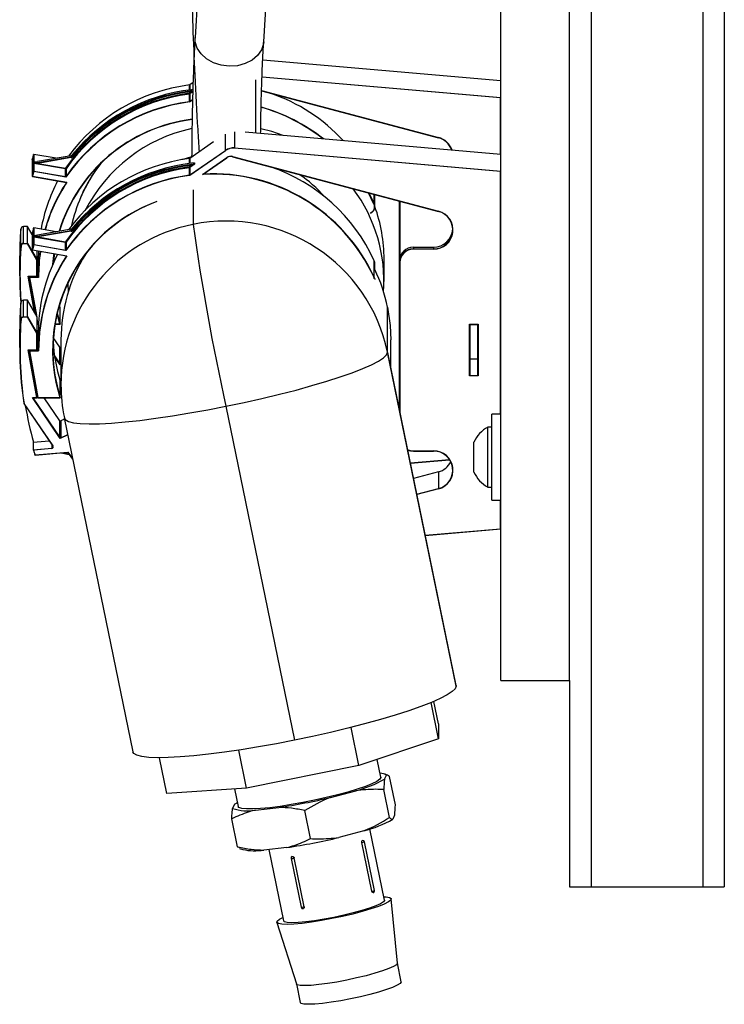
# Model space of a CAD drawing. Header units: inches. Extents: x 0.6 to 33.8, y 0 to 21.7.
# Tile 61 of 172: x 19.4 to 20.7, y 4 to 5.8. Entities that reach past the tile are written whole.
import ezdxf

# ---------------------------------------------------------------- set-up
doc = ezdxf.new("R2010")
doc.units = ezdxf.units.IN
doc.header["$MEASUREMENT"] = 0

msp = doc.modelspace()

# ---------------------------------------------------------------- linework, layer by layer
at = {"color": 7, "linetype": 'Continuous'}
for p, q in [((20.4586, 17.001), (20.4586, 4.251)), ((20.6618, 17.001), (20.6618, 4.251)), ((20.7008, 17.001), (20.7008, 4.251)), ((20.2946, 4.626), (20.2946, 16.626)), ((20.4196, 4.626), (20.4196, 16.626)), ((19.7904, 6.6224), (19.7385, 5.7953)), ((19.8632, 5.7875), (19.9152, 6.6145)), ((20.2946, 5.7165), (19.8615, 5.7541)), ((20.2946, 5.7165), (19.8615, 5.7541)), ((19.7348, 5.7133), (19.7287, 5.7091)), ((19.7348, 5.7133), (19.7287, 5.7091)), ((19.8487, 5.6214), (19.8487, 5.718)), ((19.8602, 5.7237), (20.2946, 5.6861)), ((20.2941, 5.6855), (19.8602, 5.7232)), ((19.728, 5.6937), (19.7323, 5.6967)), ((19.7281, 5.6997), (19.7281, 5.7089)), ((19.7287, 5.7091), (19.7287, 5.6998)), ((19.7342, 5.6963), (19.7287, 5.6925)), ((19.8593, 5.6983), (20.1811, 5.6128)), ((19.8594, 5.6987), (20.1812, 5.6132)), ((19.7281, 5.6784), (19.7281, 5.6923)), ((19.7338, 5.6815), (19.7286, 5.6779)), ((19.7287, 5.6925), (19.7287, 5.6786)), ((19.7287, 5.6786), (19.7339, 5.6822)), ((20.2941, 5.6855), (20.2946, 5.6861)), ((20.2941, 5.5828), (20.2941, 5.6855)), ((19.8101, 5.6237), (19.8101, 5.5943)), ((20.2946, 5.5827), (19.8297, 5.6231)), ((20.2946, 5.5827), (19.8298, 5.6231)), ((19.772, 5.6054), (19.7287, 5.5753)), ((19.7721, 5.6054), (19.7287, 5.5753)), ((19.7936, 5.5899), (19.7936, 5.6192)), ((19.7939, 5.5894), (19.7286, 5.5441)), ((19.7287, 5.5449), (19.7936, 5.5899)), ((19.8101, 5.5943), (20.2946, 5.5523)), ((20.2941, 5.5518), (19.8101, 5.5937)), ((19.4422, 5.5737), (19.4422, 5.5432)), ((19.4422, 5.5736), (19.4422, 5.5431)), ((19.4446, 5.5519), (19.4446, 5.5824)), ((19.4861, 5.5756), (19.4451, 5.5827)), ((19.4451, 5.5827), (19.4451, 5.5523)), ((19.4861, 5.5756), (19.4451, 5.5827)), ((19.4451, 5.5827), (19.4451, 5.5827)), ((19.4452, 5.5662), (19.4452, 5.5688)), ((19.4454, 5.5688), (19.4455, 5.5688)), ((19.5131, 5.5802), (19.4522, 5.5698)), ((19.5131, 5.5802), (19.4522, 5.5698)), ((19.4522, 5.5676), (19.5131, 5.5781)), ((19.4522, 5.5698), (19.4522, 5.5698)), ((19.5133, 5.5767), (19.4524, 5.5663)), ((19.5131, 5.5781), (19.5131, 5.5802)), ((19.5131, 5.5802), (19.5131, 5.5802)), ((19.5139, 5.5806), (19.5139, 5.5785)), ((19.7281, 5.5659), (19.7281, 5.5751)), ((19.7287, 5.5753), (19.7287, 5.566)), ((19.7517, 5.5463), (19.796, 5.577)), ((19.7534, 5.5469), (19.7963, 5.5766)), ((19.7963, 5.5766), (19.7963, 5.5766)), ((19.8067, 5.5785), (20.1811, 5.479)), ((19.8067, 5.5785), (19.8067, 5.5785)), ((19.8068, 5.5789), (20.1812, 5.4794)), ((19.5036, 5.5415), (19.445, 5.5517)), ((19.4451, 5.5523), (19.5026, 5.5422)), ((19.5026, 5.5561), (19.4454, 5.5661)), ((19.4524, 5.5663), (19.5028, 5.5574)), ((19.5026, 5.5422), (19.5026, 5.5561)), ((19.5039, 5.5566), (19.5039, 5.5427)), ((19.728, 5.5599), (19.7323, 5.5629)), ((19.7281, 5.5446), (19.7281, 5.5585)), ((19.7373, 5.5647), (19.7287, 5.5587)), ((19.7287, 5.5587), (19.7287, 5.5449)), ((19.7367, 5.5646), (19.7367, 5.5671)), ((19.7368, 5.5671), (19.7373, 5.5675)), ((19.7373, 5.5675), (19.7373, 5.5647)), ((20.2941, 5.5518), (20.2946, 5.5523)), ((20.2941, 5.1104), (20.2941, 5.5518)), ((19.4426, 5.5426), (19.5046, 5.5318)), ((19.4427, 5.5431), (19.5054, 5.5321)), ((19.8487, 5.5371), (19.8487, 5.5376)), ((19.7347, 5.5183), (19.7347, 5.4552)), ((20.0638, 5.4923), (20.0536, 5.5129)), ((20.0543, 5.5127), (20.0643, 5.4926)), ((20.0643, 5.4926), (20.0643, 5.51)), ((20.0654, 5.4875), (20.0654, 5.5097)), ((20.1104, 5.3891), (20.1104, 5.4978)), ((20.1109, 5.4976), (20.1109, 5.3941)), ((20.0573, 5.4764), (20.0574, 5.4764)), ((20.0575, 5.476), (20.0576, 5.476)), ((20.0576, 5.476), (20.0576, 5.476)), ((19.4214, 5.4163), (19.4214, 5.4467)), ((19.4339, 5.4513), (19.4264, 5.4513)), ((19.4264, 5.4209), (19.4264, 5.4513)), ((19.4339, 5.4513), (19.4264, 5.4513)), ((19.4264, 5.4513), (19.4264, 5.4513)), ((19.4422, 5.4371), (19.4339, 5.4513)), ((19.4339, 5.4209), (19.4339, 5.4513)), ((19.4422, 5.4371), (19.4339, 5.4513)), ((19.4446, 5.4181), (19.4446, 5.4486)), ((19.4861, 5.4418), (19.4451, 5.4489)), ((19.4451, 5.4489), (19.4451, 5.4185)), ((19.4861, 5.4418), (19.4451, 5.4489)), ((19.4451, 5.4489), (19.4451, 5.4489)), ((19.5131, 5.4464), (19.4522, 5.436)), ((19.5131, 5.4464), (19.4522, 5.436)), ((19.4522, 5.4338), (19.5131, 5.4443)), ((19.5133, 5.4429), (19.4524, 5.4325)), ((19.5131, 5.4443), (19.5131, 5.4464)), ((19.5131, 5.4464), (19.5131, 5.4464)), ((19.5139, 5.4468), (19.5139, 5.4447)), ((19.4422, 5.4399), (19.4422, 5.4095)), ((19.4422, 5.4398), (19.4422, 5.4093)), ((19.4452, 5.4324), (19.4452, 5.435)), ((19.4454, 5.435), (19.4455, 5.435)), ((19.5026, 5.4223), (19.4454, 5.4323)), ((19.4522, 5.436), (19.4522, 5.436)), ((19.4524, 5.4325), (19.5028, 5.4237)), ((19.4264, 5.4203), (19.4264, 5.4209)), ((19.4264, 5.4209), (19.4339, 5.4209)), ((19.4336, 5.4203), (19.4264, 5.4203)), ((19.4336, 5.4203), (19.4339, 5.4209)), ((19.4509, 5.3906), (19.4336, 5.4203)), ((19.4339, 5.4209), (19.4514, 5.3908)), ((19.4426, 5.4088), (19.5046, 5.398)), ((19.4427, 5.4093), (19.5054, 5.3983)), ((19.5036, 5.4077), (19.445, 5.4179)), ((19.4451, 5.4185), (19.5026, 5.4084)), ((19.4514, 5.3908), (19.4514, 5.4073)), ((19.5026, 5.4084), (19.5026, 5.4223)), ((19.5039, 5.4228), (19.5039, 5.4089)), ((20.1354, 5.4139), (20.1354, 5.4107)), ((20.1354, 5.4139), (20.172, 5.4139)), ((20.1354, 5.4107), (20.172, 5.4107)), ((20.1354, 5.4107), (20.1354, 5.4101)), ((20.172, 5.4101), (20.1354, 5.4101)), ((20.172, 5.4139), (20.172, 5.4107)), ((20.172, 5.4107), (20.172, 5.4101)), ((19.4195, 5.3956), (19.4195, 5.3652)), ((19.4509, 5.3906), (19.4514, 5.3908)), ((19.4509, 5.3612), (19.4509, 5.3906)), ((19.4514, 5.3908), (19.4514, 5.3607)), ((19.4534, 5.39), (19.4514, 5.39)), ((19.4534, 5.39), (19.4514, 5.39)), ((19.4538, 5.4069), (19.4534, 5.39)), ((19.4534, 5.3912), (19.4534, 5.3607)), ((20.0643, 5.3588), (20.0643, 5.3893)), ((20.0821, 5.3514), (20.0821, 5.3922)), ((20.0654, 5.3733), (20.0654, 5.3842)), ((20.1104, 5.3859), (20.1104, 5.3891)), ((20.1104, 5.117), (20.1104, 5.3859)), ((20.1109, 5.3859), (20.1109, 5.1146)), ((19.4349, 5.3612), (19.4509, 5.3612)), ((19.4349, 5.3612), (19.4355, 5.3607)), ((19.4466, 5.2957), (19.4349, 5.3612)), ((19.4355, 5.3607), (19.4514, 5.3607)), ((19.4355, 5.3607), (19.4474, 5.2944)), ((19.437, 5.3595), (19.437, 5.3607)), ((19.437, 5.3595), (19.4492, 5.2913)), ((19.437, 5.3595), (19.4376, 5.3589)), ((19.437, 5.3595), (19.4534, 5.3595)), ((19.4539, 5.3589), (19.4376, 5.3589)), ((19.4376, 5.3589), (19.4499, 5.29)), ((19.4509, 5.3612), (19.4514, 5.3607)), ((20.0645, 5.3567), (20.0638, 5.3586)), ((19.5071, 5.3487), (19.5077, 5.3324)), ((19.4214, 5.2825), (19.4214, 5.3129)), ((19.4339, 5.3175), (19.4264, 5.3175)), ((19.4264, 5.2871), (19.4264, 5.3175)), ((19.4339, 5.3175), (19.4264, 5.3175)), ((19.4264, 5.3175), (19.4264, 5.3175)), ((19.4514, 5.2875), (19.4339, 5.3175)), ((19.4339, 5.2871), (19.4339, 5.3175)), ((19.4514, 5.2875), (19.4339, 5.3175)), ((19.4933, 5.3044), (19.4919, 5.3091)), ((19.4933, 5.2739), (19.4933, 5.3044)), ((20.0885, 5.2231), (20.0885, 5.3047)), ((19.4264, 5.2865), (19.4264, 5.2871)), ((19.4264, 5.2871), (19.4339, 5.2871)), ((19.4336, 5.2865), (19.4264, 5.2865)), ((19.4336, 5.2865), (19.4339, 5.2871)), ((19.4509, 5.2568), (19.4336, 5.2865)), ((19.4339, 5.2871), (19.4514, 5.257)), ((19.4514, 5.257), (19.4514, 5.2875)), ((19.4926, 5.2743), (19.4875, 5.2928)), ((19.4877, 5.2939), (19.4933, 5.2739)), ((19.4514, 5.2817), (19.4527, 5.2743)), ((19.4514, 5.2789), (19.4523, 5.2739)), ((19.4523, 5.2739), (19.4527, 5.2743)), ((19.4523, 5.2739), (19.4539, 5.2739)), ((19.4527, 5.2743), (19.4539, 5.2743)), ((19.4837, 5.2739), (19.4933, 5.2739)), ((19.4838, 5.2743), (19.4926, 5.2743)), ((20.2374, 5.2739), (20.2534, 5.2739)), ((20.2374, 5.1799), (20.2374, 5.2739)), ((20.2379, 5.2734), (20.2374, 5.2739)), ((20.2379, 5.2734), (20.2529, 5.2734)), ((20.2379, 5.2734), (20.2379, 5.1805)), ((20.2534, 5.2739), (20.2529, 5.2734)), ((20.2529, 5.1805), (20.2529, 5.2734)), ((20.2534, 5.2739), (20.2534, 5.1799)), ((19.4195, 5.2618), (19.4195, 5.2314)), ((19.4509, 5.2568), (19.4514, 5.257)), ((19.4509, 5.2274), (19.4509, 5.2568)), ((19.4514, 5.2624), (19.4534, 5.2594)), ((19.4534, 5.2585), (19.4514, 5.2614)), ((19.4514, 5.257), (19.4514, 5.227)), ((19.4534, 5.2562), (19.4514, 5.2562)), ((19.4534, 5.2562), (19.4514, 5.2562)), ((19.4534, 5.2574), (19.4534, 5.227)), ((19.4927, 5.2321), (19.4807, 5.2498)), ((19.4927, 5.2321), (19.4807, 5.2498)), ((19.4927, 5.2017), (19.4927, 5.2321)), ((19.4946, 5.2318), (19.4943, 5.2317)), ((19.4946, 5.2318), (19.4943, 5.2317)), ((19.4943, 5.2317), (19.4943, 5.2012)), ((19.4946, 5.2453), (19.4946, 5.1637)), ((20.0946, 5.1942), (20.0946, 5.2453)), ((19.4349, 5.2274), (19.4509, 5.2274)), ((19.4505, 5.1406), (19.4349, 5.2274)), ((19.4349, 5.2274), (19.4355, 5.227)), ((19.4355, 5.227), (19.4514, 5.227)), ((19.4355, 5.227), (19.4511, 5.1401)), ((19.437, 5.2257), (19.437, 5.227)), ((19.437, 5.2257), (19.4523, 5.1401)), ((19.437, 5.2257), (19.4534, 5.2257)), ((19.437, 5.2257), (19.4376, 5.2252)), ((19.4376, 5.2252), (19.4527, 5.1406)), ((19.4539, 5.2252), (19.4376, 5.2252)), ((19.4509, 5.2274), (19.4514, 5.227)), ((19.4828, 5.2163), (19.4927, 5.2017)), ((19.4931, 5.2001), (19.483, 5.2151)), ((20.2132, 4.6159), (20.0885, 5.2231)), ((20.2131, 4.6169), (20.09, 5.2164)), ((20.2379, 5.2109), (20.2529, 5.2109)), ((19.4931, 5.2001), (19.4927, 5.2017)), ((19.4943, 5.2012), (19.4931, 5.2001)), ((19.4946, 5.2007), (19.4931, 5.2001)), ((19.4943, 5.2012), (19.4946, 5.2014)), ((20.2379, 5.1805), (20.2374, 5.1799)), ((20.2534, 5.1799), (20.2374, 5.1799)), ((20.2379, 5.1805), (20.2529, 5.1805)), ((20.2534, 5.1799), (20.2529, 5.1805)), ((19.4923, 5.1738), (19.4946, 5.174)), ((19.4924, 5.1734), (19.4946, 5.1736)), ((19.4933, 5.1401), (19.4933, 5.1706)), ((19.4426, 5.1406), (19.4505, 5.1406)), ((19.4931, 5.0663), (19.4426, 5.1406)), ((19.4426, 5.1406), (19.4436, 5.1401)), ((19.4435, 5.1401), (19.4511, 5.1401)), ((19.4436, 5.1401), (19.4927, 5.0679)), ((19.4505, 5.1406), (19.4511, 5.1401)), ((19.4511, 5.1401), (19.4511, 5.1472)), ((19.4523, 5.1401), (19.4527, 5.1406)), ((19.4523, 5.1401), (19.4933, 5.1401)), ((19.4527, 5.1406), (19.4926, 5.1406)), ((19.4927, 5.0983), (19.4643, 5.1401)), ((19.4927, 5.0983), (19.4643, 5.1401)), ((19.4269, 5.1298), (19.4797, 5.0522)), ((19.4273, 5.1299), (19.4801, 5.0524)), ((19.7946, 5.1246), (19.9193, 4.5174)), ((19.5007, 5.1034), (19.6254, 4.4962)), ((20.1104, 5.1204), (20.1098, 5.1202)), ((20.1104, 5.1204), (20.1098, 5.1202)), ((20.2946, 5.1104), (20.2783, 5.1104)), ((20.2783, 5.0322), (20.2783, 5.1104)), ((19.4927, 5.0679), (19.4927, 5.0983)), ((19.5012, 5.101), (19.4943, 5.0979)), ((19.5012, 5.101), (19.4943, 5.0979)), ((19.4943, 5.0979), (19.4943, 5.0674)), ((20.2783, 5.0869), (20.2706, 5.0869)), ((20.2706, 5.0322), (20.2706, 5.0869)), ((19.4931, 5.0663), (19.4927, 5.0679)), ((19.507, 5.0725), (19.4931, 5.0663)), ((19.4943, 5.0674), (19.4931, 5.0663)), ((19.4943, 5.0674), (19.5069, 5.073)), ((19.4443, 5.0594), (19.473, 5.0619)), ((19.4443, 5.0594), (19.4443, 5.0454)), ((19.4778, 5.0549), (19.4778, 5.0483)), ((20.2453, 5.0322), (20.2453, 5.0595)), ((19.4443, 5.0454), (19.4778, 5.0483)), ((19.4779, 5.0477), (19.445, 5.0449)), ((19.4474, 5.0361), (19.507, 5.0413)), ((19.4475, 5.0357), (19.5068, 5.0409)), ((19.4952, 5.0399), (19.5098, 5.0368)), ((19.4989, 5.0402), (19.5088, 5.0381)), ((19.5161, 5.0286), (19.5068, 5.0409)), ((19.507, 5.0413), (19.5158, 5.0296)), ((20.1354, 5.0436), (20.172, 5.0436)), ((20.1354, 5.0432), (20.1354, 5.0436)), ((20.1354, 5.0432), (20.172, 5.0432)), ((20.172, 5.0432), (20.172, 5.0436)), ((20.2453, 5.0049), (20.2453, 5.0322)), ((20.2706, 4.9776), (20.2706, 5.0322)), ((20.2783, 4.9541), (20.2783, 5.0322)), ((20.13, 5.0216), (20.2012, 5.0278)), ((20.1301, 5.0212), (20.2014, 5.0273)), ((20.1811, 5.0054), (20.1358, 4.9934)), ((20.1811, 5.0054), (20.1358, 4.9934)), ((20.1811, 5.0054), (20.1811, 4.9749)), ((20.1811, 5.0054), (20.1811, 5.0054)), ((20.2706, 4.9776), (20.2783, 4.9776)), ((20.1417, 4.9645), (20.1811, 4.9749)), ((20.1812, 4.9744), (20.1419, 4.9639)), ((20.2783, 4.9541), (20.2946, 4.9541)), ((20.2941, 4.902), (20.2941, 4.9541)), ((20.157, 4.8901), (20.2941, 4.902)), ((20.1571, 4.8897), (20.2946, 4.9016)), ((20.2946, 4.9016), (20.2941, 4.902)), ((20.2946, 4.626), (20.4196, 4.626)), ((20.4196, 4.626), (20.4196, 4.251)), ((20.2131, 4.6169), (20.2132, 4.6159)), ((20.181, 4.5199), (20.1675, 4.5857)), ((20.181, 4.5471), (20.1727, 4.5879)), ((20.0365, 4.4714), (20.0223, 4.5407)), ((20.181, 4.5471), (20.181, 4.5199)), ((20.181, 4.5199), (20.0365, 4.4714)), ((19.832, 4.4302), (19.8178, 4.4993)), ((19.6874, 4.4202), (19.674, 4.4854)), ((20.0764, 4.4503), (20.0697, 4.4826)), ((20.0365, 4.4714), (19.832, 4.4302)), ((20.0886, 4.4541), (20.0829, 4.4559)), ((20.083, 4.4466), (20.0864, 4.4541)), ((20.1027, 4.4001), (20.0922, 4.4511)), ((19.832, 4.4302), (19.6874, 4.4202)), ((19.8103, 4.4287), (19.8168, 4.397)), ((19.9848, 4.4134), (20.0305, 4.4256)), ((20.0921, 4.3767), (20.0816, 4.4277)), ((19.8102, 4.4008), (19.8068, 4.3933)), ((19.8484, 4.3904), (19.8907, 4.3952)), ((19.9486, 4.3384), (19.9382, 4.3894)), ((19.8159, 4.3234), (19.8054, 4.3744)), ((20.1013, 4.3812), (20.0979, 4.3738)), ((20.0454, 4.3527), (19.9998, 4.3405)), ((20.0828, 4.2264), (20.0562, 4.3561)), ((20.0428, 4.3351), (20.0431, 4.3352)), ((19.8196, 4.3214), (19.8159, 4.3234)), ((19.8193, 4.3205), (19.8252, 4.3186)), ((19.9056, 4.3223), (19.8634, 4.3176)), ((19.8724, 4.3186), (19.8991, 4.1887)), ((20.0599, 4.2428), (20.0417, 4.3314)), ((20.0647, 4.2441), (20.0465, 4.3327)), ((19.9129, 4.3024), (19.9312, 4.2137)), ((19.9368, 4.2147), (19.9186, 4.3033)), ((20.4196, 4.251), (20.4586, 4.251)), ((20.4586, 4.251), (20.6618, 4.251)), ((20.6618, 4.251), (20.7008, 4.251)), ((20.1063, 4.1121), (20.0951, 4.2287)), ((19.8869, 4.186), (19.9226, 4.0744)), ((20.1132, 4.0782), (20.1063, 4.1122)), ((19.9226, 4.0744), (19.9296, 4.0405))]:
    msp.add_line(p, q, dxfattribs=at)
at = {"color": 7, "linetype": 'Continuous', "flags": 128}
for points in [[(19.8007, 5.7429), (19.7858, 5.7447), (19.7717, 5.7492), (19.7594, 5.7562), (19.7494, 5.7652), (19.7424, 5.7757), (19.7389, 5.7872), (19.7385, 5.7953)], [(19.8632, 5.7875), (19.8628, 5.7839), (19.8592, 5.7726), (19.8522, 5.7625), (19.8422, 5.754), (19.8298, 5.7477), (19.8157, 5.7439), (19.8007, 5.7429)], [(19.8986, 5.6171), (19.8782, 5.6241), (19.8581, 5.6294)], [(19.4422, 5.5736), (19.4422, 5.5736), (19.4422, 5.5737)], [(19.7319, 5.5785), (19.7161, 5.5736), (19.7145, 5.5731)], [(19.4422, 5.5431), (19.4422, 5.5431), (19.4422, 5.5432)], [(19.4422, 5.4398), (19.4422, 5.4398), (19.4422, 5.4399)], [(19.4422, 5.4093), (19.4422, 5.4094), (19.4422, 5.4095)], [(19.4801, 5.3823), (19.4818, 5.3988), (19.4823, 5.4019)], [(19.4828, 5.4018), (19.4823, 5.3983), (19.4807, 5.3837)], [(20.0643, 5.3588), (20.0651, 5.3565), (20.0653, 5.3551)], [(20.0885, 5.3047), (20.0934, 5.2717), (20.0946, 5.2453)], [(19.7946, 5.1246), (19.8275, 5.1315), (19.86, 5.1388), (19.8917, 5.1464), (19.9221, 5.1542), (19.951, 5.1622), (19.9778, 5.1701), (20.0024, 5.178), (20.0244, 5.1857), (20.0435, 5.1932), (20.0594, 5.2002), (20.072, 5.2068), (20.0812, 5.2129), (20.0867, 5.2183), (20.0885, 5.2231)], [(19.5007, 5.1034), (19.5024, 5.1004), (19.508, 5.0972), (19.5171, 5.0948), (19.5297, 5.0933), (19.5457, 5.0926), (19.5647, 5.0929), (19.5867, 5.0941), (19.6113, 5.0961), (19.6382, 5.099), (19.667, 5.1027), (19.6975, 5.1072), (19.7291, 5.1124), (19.7616, 5.1182), (19.7946, 5.1246)], [(20.2132, 4.6159), (20.2114, 4.6111), (20.2059, 4.6057), (20.1967, 4.5996), (20.1841, 4.593), (20.1682, 4.586), (20.1491, 4.5785), (20.1271, 4.5708), (20.1026, 4.5629), (20.0757, 4.555), (20.0468, 4.547), (20.0164, 4.5392), (19.9847, 4.5316), (19.9522, 4.5243), (19.9193, 4.5174)], [(19.9193, 4.5174), (19.8864, 4.511), (19.8539, 4.5052), (19.8222, 4.5), (19.7917, 4.4955), (19.7629, 4.4918), (19.736, 4.4889), (19.7114, 4.4869), (19.6894, 4.4857), (19.6704, 4.4855), (19.6544, 4.4861), (19.6418, 4.4876), (19.6327, 4.49), (19.6272, 4.4932), (19.6254, 4.4962)], [(20.0764, 4.4503), (20.0764, 4.4497), (20.0744, 4.4464), (20.0689, 4.4426), (20.06, 4.4382), (20.0481, 4.4334), (20.0334, 4.4284), (20.0163, 4.4232), (19.9973, 4.418), (19.977, 4.413), (19.9558, 4.4083), (19.9343, 4.404), (19.9132, 4.4002), (19.893, 4.3971), (19.8743, 4.3947)], [(19.8102, 4.4008), (19.8136, 4.403), (19.8153, 4.404)], [(19.8743, 4.3947), (19.8575, 4.3931), (19.8432, 4.3924), (19.8317, 4.3924), (19.8233, 4.3934), (19.8183, 4.3951), (19.8168, 4.397)], [(20.0815, 4.2327), (20.0858, 4.2324), (20.0921, 4.2313), (20.0949, 4.2293), (20.0942, 4.2266), (20.09, 4.2233), (20.0824, 4.2194), (20.0717, 4.2151), (20.0583, 4.2105), (20.0426, 4.2059), (20.0251, 4.2013), (20.0064, 4.1969), (19.9872, 4.1929), (19.9682, 4.1894), (19.9499, 4.1865), (19.933, 4.1843)], [(20.0828, 4.2264), (20.0828, 4.2261), (20.081, 4.2233), (20.0758, 4.22), (20.0673, 4.2161), (20.0558, 4.212), (20.0419, 4.2076), (20.026, 4.2033), (20.0088, 4.1991), (19.9908, 4.1953), (19.9729, 4.1919), (19.9557, 4.1891), (19.9398, 4.187)], [(19.933, 4.1843), (19.9181, 4.1829), (19.9057, 4.1824), (19.8962, 4.1827), (19.8899, 4.1838), (19.887, 4.1858), (19.8877, 4.1885), (19.8919, 4.1918), (19.8978, 4.1949)], [(19.9398, 4.187), (19.9259, 4.1858), (19.9145, 4.1853), (19.906, 4.1857), (19.9008, 4.187), (19.8991, 4.1887)], [(20.1063, 4.1121), (20.1063, 4.1119), (20.1045, 4.1092), (20.0992, 4.1058), (20.0907, 4.102), (20.0793, 4.0978), (20.0653, 4.0935), (20.0495, 4.0891), (20.0322, 4.085), (20.0143, 4.0811), (19.9964, 4.0777), (19.9791, 4.075), (19.9633, 4.0729)], [(19.9633, 4.0729), (19.9494, 4.0716), (19.938, 4.0712), (19.9295, 4.0716), (19.9243, 4.0728), (19.9226, 4.0744)], [(20.1132, 4.0782), (20.1133, 4.0779), (20.1115, 4.0752), (20.1062, 4.0718), (20.0977, 4.068), (20.0863, 4.0638), (20.0723, 4.0595), (20.0564, 4.0551), (20.0392, 4.051), (20.0213, 4.0471), (20.0034, 4.0437), (19.9861, 4.041), (19.9703, 4.0389)], [(19.9703, 4.0389), (19.9563, 4.0376), (19.9449, 4.0372), (19.9365, 4.0376), (19.9313, 4.0388), (19.9296, 4.0405)]]:
    msp.add_lwpolyline(points, dxfattribs=at)
at = {"color": 7, "linetype": 'Continuous'}
for centre, radius, start, end in [((19.7691, 5.3715), 0.3248, 97.2785, 145.0761), ((19.7691, 5.3879), 0.3236, 97.2808, 143.7261), ((19.7693, 5.3735), 0.3288, 96.4701, 140.9509), ((19.7693, 5.3713), 0.3288, 96.4701, 140.9509), ((19.7693, 5.3712), 0.3276, 96.4701, 140.9509), ((19.7233, 5.69), 0.00598, 24.6991, 37.9385), ((19.7002, 5.6898), 0.028, 5.1689, 8.0357), ((19.728, 5.7101), 0.00126, 277.3271, 304.7483), ((19.7636, 5.7006), 0.0315, 184.5912, 187.1384), ((19.7707, 5.3881), 0.3233, 42.7588, 71.1284), ((19.7691, 5.3575), 0.323, 97.2021, 145.275), ((19.7691, 5.3714), 0.3235, 97.2785, 145.0761), ((19.7691, 5.3575), 0.3235, 97.2785, 145.0761), ((19.728, 5.6935), 0.00126, 277.3271, 304.7483), ((19.728, 5.6797), 0.00126, 277.3271, 304.7483), ((19.7703, 5.3569), 0.3236, 51.6992, 74.1343), ((19.7703, 5.3569), 0.3241, 51.5453, 74.1266), ((19.7687, 5.3587), 0.2899, 97.072, 163.167), ((19.7686, 5.359), 0.2891, 97.0627, 163.1606), ((19.7936, 5.3491), 0.2871, 102.3026, 152.8949), ((20.1785, 5.6138), 0.00281, 338.4651, 347.3876), ((20.1722, 5.5791), 0.0349, 19.1529, 75.263), ((20.1722, 5.579), 0.0354, 18.9106, 75.2636), ((19.8079, 5.5692), 0.0252, 85.0214, 124.7334), ((19.7958, 5.5909), 0.00239, 204.6991, 217.9385), ((19.8079, 5.5692), 0.0247, 85.0214, 124.7334), ((19.7935, 5.5953), 0.0166, 354.575, 356.5114), ((20.1303, 5.3954), 0.7108, 164.7508, 165.4735), ((19.4427, 5.5736), 0.0005, 165.4735, 180), ((19.445, 5.5822), 0.0005, 90, 164.7508), ((19.445, 5.5822), 0.0005, 79.9129, 164.5175), ((19.445, 5.5822), 0.0005, 80.0838, 90), ((19.7691, 5.2541), 0.3236, 97.2808, 143.7261), ((19.5129, 5.5814), 0.00125, 279.6695, 320.9587), ((19.5129, 5.5793), 0.00125, 279.6695, 320.9587), ((19.5341, 5.5806), 0.0212, 186.8426, 190.6331), ((19.5129, 5.5791), 0.0025, 279.6695, 320.9587), ((19.5172, 5.581), 0.00414, 216.6682, 235.5), ((19.728, 5.5764), 0.00126, 277.3271, 304.7483), ((19.8034, 5.5662), 0.0131, 75.108, 124.7243), ((19.7972, 5.5777), 0.00135, 210.0187, 229.0514), ((19.8034, 5.5663), 0.0126, 75.108, 124.7243), ((19.8041, 5.5795), 0.00281, 338.4651, 347.3876), ((20.1303, 5.365), 0.7108, 164.7508, 165.4735), ((20.1303, 5.3649), 0.7103, 164.7508, 165.4735), ((19.445, 5.5518), 0.0005, 79.9129, 164.5175), ((19.4452, 5.5529), 0.00117, 235.2115, 260.8717), ((19.4369, 5.5533), 0.0083, 349.1506, 353.018), ((19.4732, 5.5702), 0.0212, 186.8426, 190.6331), ((19.5232, 5.5535), 0.0208, 169.1506, 173.018), ((19.5028, 5.5573), 0.00125, 260.0071, 325.0287), ((19.7691, 5.2377), 0.3248, 97.2785, 145.0761), ((19.5009, 5.5541), 0.00384, 39.7942, 59.9486), ((19.7691, 5.2376), 0.3235, 97.2785, 145.0761), ((19.7693, 5.2397), 0.3288, 96.4701, 140.9509), ((19.7693, 5.2375), 0.3288, 96.4701, 140.9509), ((19.7693, 5.2374), 0.3276, 96.4701, 140.9509), ((19.7915, 5.3915), 0.2845, 142.1623, 156.3678), ((19.7233, 5.5562), 0.00598, 24.6991, 37.9385), ((19.7002, 5.556), 0.028, 5.1689, 8.0357), ((19.728, 5.5597), 0.00126, 277.3271, 304.7483), ((19.7636, 5.5668), 0.0315, 184.5912, 187.1384), ((19.737, 5.5638), 0.00084, 107.4473, 153.5182), ((19.7713, 5.2553), 0.3222, 24.575, 71.1697), ((19.4429, 5.5442), 0.00116, 235.8037, 261.6384), ((19.4427, 5.5431), 0.0005, 180, 260.0838), ((19.4386, 5.5437), 0.00415, 345.5972, 351.6154), ((19.7652, 5.391), 0.3118, 152.5833, 169.7332), ((19.5028, 5.5434), 0.00125, 260.0071, 325.0287), ((19.7691, 5.2237), 0.323, 97.2021, 145.275), ((19.7691, 5.2237), 0.3235, 97.2785, 145.0761), ((19.728, 5.5459), 0.00126, 277.3271, 304.7483), ((19.7703, 5.2238), 0.323, 24.6616, 93.2913), ((19.7704, 5.2241), 0.3233, 24.6347, 93.0094), ((19.7957, 5.3496), 0.2369, 41.2605, 56.1001), ((19.7657, 5.3604), 0.3123, 146.7167, 164.2), ((19.7657, 5.3603), 0.3118, 146.5775, 164.1803), ((19.7987, 5.3513), 0.2833, 356.1717, 36.5748), ((19.7669, 5.2267), 0.2875, 109.9258, 197.4415), ((19.7903, 5.392), 0.2832, 156.3707, 167.8545), ((19.7669, 5.2268), 0.2869, 111.2045, 197.5812), ((20.053, 5.4874), 0.0119, 291.5865, 24.3787), ((20.053, 5.4875), 0.0124, 291.5865, 24.3787), ((20.0634, 5.4936), 0.00131, 288.9653, 312.2014), ((19.7992, 5.3921), 0.2829, 0.0041, 19.7742), ((20.1723, 5.4454), 0.0352, 269.5686, 75.3035), ((20.1723, 5.4454), 0.0347, 269.5551, 75.3169), ((20.1785, 5.48), 0.00281, 338.4651, 347.3876), ((19.795, 5.1614), 0.2999, 11.8641, 101.6083), ((20.0593, 5.477), 0.00198, 198.6016, 211.3797), ((20.1291, 5.3956), 0.7096, 175.8708, 180), ((19.4264, 5.4463), 0.00498, 89.7784, 175.6367), ((20.1303, 5.2616), 0.7108, 164.7508, 165.4735), ((19.445, 5.4484), 0.0005, 90, 164.7508), ((19.445, 5.4484), 0.0005, 79.9129, 164.5175), ((19.445, 5.4484), 0.0005, 80.0838, 90), ((19.7925, 5.1629), 0.298, 101.1922, 179.8351), ((19.5129, 5.4476), 0.00125, 279.6695, 320.9587), ((19.5129, 5.4455), 0.00125, 279.6695, 320.9587), ((19.5341, 5.4468), 0.0212, 186.8426, 190.6331), ((19.5129, 5.4454), 0.0025, 279.6695, 320.9587), ((19.5172, 5.4472), 0.00414, 216.6682, 235.5), ((24.0033, 6.0573), 4.3108, 188.0297, 192.4964), ((20.1722, 5.4488), 0.0349, 269.7627, 357.1071), ((19.4427, 5.4398), 0.0005, 165.4735, 180), ((19.4732, 5.4364), 0.0212, 186.8426, 190.6331), ((20.1291, 5.3652), 0.7096, 175.8708, 184.186), ((20.1292, 5.3651), 0.7091, 175.8708, 184.0783), ((19.4264, 5.4159), 0.00498, 89.7784, 175.6367), ((19.4218, 5.4172), 0.00105, 244.5562, 272.6232), ((19.4264, 5.4158), 0.00448, 89.7784, 175.6367), ((20.1303, 5.2312), 0.7108, 164.7508, 165.4735), ((19.4429, 5.4104), 0.00116, 235.8037, 261.6384), ((19.4427, 5.4093), 0.0005, 180, 260.0838), ((19.4386, 5.4099), 0.00415, 345.5972, 351.6154), ((20.1303, 5.2311), 0.7103, 164.7508, 165.4735), ((19.445, 5.418), 0.0005, 79.9129, 164.5175), ((19.4452, 5.4191), 0.00117, 235.2115, 260.8717), ((19.4369, 5.4195), 0.0083, 349.1506, 353.018), ((19.5232, 5.4197), 0.0208, 169.1506, 173.018), ((19.5028, 5.4235), 0.00125, 260.0071, 325.0287), ((19.5028, 5.4097), 0.00125, 260.0071, 325.0287), ((19.5009, 5.4203), 0.00384, 39.7942, 59.9486), ((20.1353, 5.389), 0.0249, 89.7549, 179.7528), ((20.1353, 5.3858), 0.0249, 89.7549, 179.7528), ((20.1353, 5.3858), 0.0244, 89.7549, 179.7528), ((19.7645, 5.3607), 0.311, 171.5661, 180.2278), ((19.7649, 5.2574), 0.3115, 152.5749, 180.219), ((19.7652, 5.2269), 0.3117, 146.7003, 180.2103), ((19.7645, 5.3607), 0.3105, 171.5569, 180.3197), ((19.7652, 5.2268), 0.3112, 146.5622, 180.3019), ((19.7901, 5.2452), 0.2955, 148.2171, 179.985), ((20.0531, 5.3842), 0.0123, 0.004, 24.5057), ((19.7988, 5.2451), 0.2958, 11.6126, 25.6747), ((20.1108, 5.3869), 0.00101, 248.1676, 276.9593), ((20.0634, 5.3598), 0.00131, 288.9653, 312.2014), ((20.1291, 5.2618), 0.7096, 175.8708, 180), ((19.4264, 5.3126), 0.00498, 89.7784, 175.6367), ((20.1292, 5.2314), 0.7096, 175.871, 188.2298), ((20.1292, 5.2313), 0.7091, 175.871, 188.2207), ((19.4264, 5.2821), 0.00498, 89.7784, 175.6367), ((19.4218, 5.2834), 0.00105, 244.5562, 272.6232), ((19.4264, 5.282), 0.00448, 89.7784, 175.6367), ((19.7651, 5.2574), 0.2853, 183.0644, 197.7243), ((19.4937, 5.2328), 0.00126, 214.3872, 293.8727), ((19.4937, 5.2024), 0.00126, 214.3872, 293.8727), ((19.7946, 5.1637), 0.3, 180, 191.6067), ((20.13, 5.2455), 0.7104, 189.7202, 195.1856), ((19.4937, 5.099), 0.00126, 214.3872, 293.8727), ((20.3023, 5.0322), 0.0632, 120.1198, 154.3744), ((19.4937, 5.0686), 0.00126, 214.3872, 293.8727), ((19.4776, 5.0508), 0.00248, 274.565, 34.0514), ((19.4776, 5.0507), 0.00297, 274.565, 34.0514), ((19.4794, 5.0532), 0.00104, 284.5836, 310.5869), ((20.1304, 5.2316), 0.7109, 195.1852, 195.9652), ((20.1304, 5.2315), 0.7104, 195.2329, 195.9652), ((19.4474, 5.0362), 0.0005, 195.9652, 274.9574), ((19.4471, 5.037), 0.000924, 263.027, 293.5343), ((19.4556, 5.0367), 0.00823, 184.1851, 187.2155), ((19.4944, 5.0493), 0.0166, 183.4886, 185.425), ((20.1354, 5.0683), 0.0247, 245.0855, 270.0115), ((20.1354, 5.0684), 0.0252, 245.8897, 270.011), ((20.1723, 5.0084), 0.0352, 284.6831, 90.4449), ((20.1723, 5.0085), 0.0347, 284.6965, 90.4314), ((20.1722, 5.0392), 0.0349, 284.7847, 333.7231), ((20.3023, 5.0322), 0.0632, 205.6256, 239.8802), ((20.1865, 4.9759), 0.00554, 190.4854, 196.2724), ((19.9788, 4.6305), 0.2113, 284.144, 299.5294), ((20.0747, 4.4346), 0.0227, 59.08, 89.4352), ((19.7349, 5.4554), 1.0716, 278.3595, 283.4876), ((19.833, 4.4703), 0.0813, 251.1804, 280.9178), ((19.9938, 4.5576), 0.2113, 284.144, 299.5294), ((19.7498, 5.3825), 1.0716, 278.3595, 283.4876), ((20.0435, 4.3321), 0.00313, 11.6067, 96.4531), ((19.8473, 4.4273), 0.1109, 258.4908, 278.3006), ((20.0416, 4.3412), 0.00979, 270.5712, 300.0544), ((19.916, 4.303), 0.00313, 112.048, 191.6067), ((19.9143, 4.3118), 0.00954, 261.9387, 296.7442), ((20.0598, 4.2526), 0.00979, 270.5712, 300.0544), ((20.0617, 4.2434), 0.00312, 276.36, 11.6067), ((19.9321, 4.2255), 0.0118, 265.3942, 293.2887), ((19.9342, 4.2144), 0.00313, 191.6067, 292.0263)]:
    msp.add_arc(centre, radius, start, end, dxfattribs=at)
for centre, major_axis, ratio, start_param, end_param in [((19.4522, 5.5701), (0.00727, 0.00125), 0.043589, 3.377868, 4.704909), ((19.4522, 5.5673), (0.00727, 0.00125), 0.043589, 1.563317, 2.890358), ((19.4524, 5.5661), (0.00706, 0.00003), 0.023125, 1.570714, 3.141511), ((19.7366, 5.5657), (0.00208, 0.00121), 0.515237, 4.247422, 4.757306), ((19.7366, 5.5685), (0.00065, 0.00136), 0.787181, 3.785986, 4.29587), ((19.7366, 5.5657), (0.00115, -0.00066), 0.749024, 5.222368, 5.732252), ((19.7366, 5.5685), (0.00203, 0.00161), 0.47922, 4.470312, 4.685169), ((19.4522, 5.4363), (0.00727, 0.00125), 0.043589, 3.377868, 4.704909), ((19.4522, 5.4335), (0.00727, 0.00125), 0.043589, 1.563317, 2.890358), ((19.4524, 5.4323), (0.00706, 0.00003), 0.023125, 1.570714, 3.141511), ((19.7946, 5.1637), (0.2989, 0.0304), 0.861264, 0.087312, 0.113576)]:
    msp.add_ellipse(centre, major_axis=major_axis, ratio=ratio, start_param=start_param, end_param=end_param, dxfattribs=at)
for points, knots in [([(19.7549, 6.5268), (19.7533, 6.5136), (19.7497, 6.4856), (19.7459, 6.4432), (19.7423, 6.4009), (19.7393, 6.359), (19.7366, 6.3138), (19.734, 6.2608), (19.7319, 6.2018), (19.7304, 6.1368), (19.7297, 6.0659), (19.7301, 5.9849), (19.7316, 5.9005), (19.7342, 5.8131), (19.738, 5.7234), (19.7419, 5.6471), (19.7449, 5.6007), (19.7458, 5.5872)], [0, 0, 0, 0, 0.042605, 0.090501, 0.135804, 0.178232, 0.224452, 0.280456, 0.347287, 0.412739, 0.487688, 0.57325, 0.670735, 0.756686, 0.851789, 0.956996, 1, 1, 1, 1]), ([(19.7385, 5.7953), (19.7382, 5.7912), (19.7375, 5.7792), (19.7364, 5.7575), (19.7353, 5.7299), (19.7343, 5.7004), (19.7335, 5.6693), (19.7329, 5.6369), (19.7324, 5.6063), (19.7323, 5.5863), (19.7322, 5.5778)], [0, 0, 0, 0, 0.0720977, 0.2115421, 0.3500711, 0.4878882, 0.6252391, 0.7622747, 0.8990933, 1, 1, 1, 1]), ([(19.8577, 5.6206), (19.8578, 5.6307), (19.8581, 5.6515), (19.8588, 5.6815), (19.8597, 5.7106), (19.8607, 5.7379), (19.8618, 5.7625), (19.8627, 5.7785), (19.8632, 5.7863), (19.8632, 5.7875)], [0, 0, 0, 0, 0.15524, 0.321724, 0.487922, 0.653719, 0.818949, 0.973692, 1, 1, 1, 1]), ([(19.7287, 5.7091), (19.7287, 5.7091), (19.7287, 5.7091), (19.7287, 5.7091), (19.7287, 5.7091)], [0, 0, 0, 0, 0.695105, 1, 1, 1, 1]), ([(19.7343, 5.7005), (19.734, 5.7004), (19.7333, 5.7003), (19.7326, 5.7003), (19.7322, 5.7002)], [0, 0, 0, 0, 0.485096, 1, 1, 1, 1]), ([(19.7286, 5.6779), (19.7286, 5.6779), (19.7286, 5.678), (19.7285, 5.6781), (19.7283, 5.6782), (19.7282, 5.6783), (19.7282, 5.6784), (19.7282, 5.6784), (19.7281, 5.6784), (19.7281, 5.6784), (19.7281, 5.6784)], [0, 0, 0, 0, 0.015479, 0.262113, 0.497792, 0.599995, 0.796925, 0.824612, 0.981964, 1, 1, 1, 1]), ([(19.7287, 5.6786), (19.7287, 5.6786), (19.7287, 5.6786), (19.7287, 5.6786), (19.7287, 5.6786), (19.7287, 5.6785), (19.7287, 5.6783), (19.7287, 5.6782), (19.7286, 5.678), (19.7286, 5.6779), (19.7286, 5.6779)], [0, 0, 0, 0, 0.018028, 0.17516, 0.203009, 0.399956, 0.502188, 0.737926, 0.984528, 1, 1, 1, 1]), ([(19.4452, 5.5688), (19.4452, 5.5688), (19.4452, 5.5688), (19.4453, 5.5688), (19.4454, 5.5688), (19.4454, 5.5688)], [0, 0, 0, 0, 0.541732, 0.966109, 1, 1, 1, 1]), ([(19.5138, 5.5806), (19.5137, 5.5805), (19.5136, 5.5803), (19.5133, 5.5802), (19.5131, 5.5802), (19.5131, 5.5802)], [0, 0, 0, 0, 0.411225, 0.964351, 1, 1, 1, 1]), ([(19.7287, 5.5753), (19.7287, 5.5753), (19.7287, 5.5753), (19.7287, 5.5753), (19.7287, 5.5753)], [0, 0, 0, 0, 0.695105, 1, 1, 1, 1]), ([(19.4454, 5.5661), (19.4454, 5.5661), (19.4454, 5.5661), (19.4453, 5.5661), (19.4452, 5.5661), (19.4452, 5.5662), (19.4452, 5.5662)], [0, 0, 0, 0, 0.033842, 0.11915, 0.561361, 1, 1, 1, 1]), ([(19.5671, 5.5665), (19.5662, 5.5654), (19.5588, 5.5567), (19.5475, 5.5386), (19.5364, 5.5193), (19.532, 5.508), (19.5311, 5.5059)], [0, 0, 0, 0, 0.061245, 0.482218, 0.903091, 1, 1, 1, 1]), ([(19.7367, 5.5671), (19.7364, 5.567), (19.7353, 5.5668), (19.7337, 5.5666), (19.7326, 5.5665), (19.7322, 5.5664)], [0, 0, 0, 0, 0.265468, 0.765725, 1, 1, 1, 1]), ([(19.7322, 5.5643), (19.7333, 5.5644), (19.7349, 5.5646), (19.7363, 5.5646), (19.7367, 5.5646)], [0, 0, 0, 0, 0.6903901, 1, 1, 1, 1]), ([(19.7362, 5.5642), (19.7358, 5.5641), (19.7346, 5.5637), (19.7333, 5.5632), (19.7323, 5.5629)], [0, 0, 0, 0, 0.291416, 1, 1, 1, 1]), ([(19.5036, 5.5415), (19.5036, 5.5415), (19.5035, 5.5416), (19.5032, 5.5417), (19.5029, 5.542), (19.5027, 5.5421), (19.5027, 5.5422), (19.5026, 5.5422), (19.5026, 5.5422), (19.5026, 5.5422)], [0, 0, 0, 0, 0.020481, 0.377823, 0.659419, 0.829755, 0.895446, 0.962107, 1, 1, 1, 1]), ([(19.5039, 5.5427), (19.5039, 5.5427), (19.5039, 5.5427), (19.5039, 5.5427), (19.5038, 5.5426), (19.5038, 5.5423), (19.5037, 5.542), (19.5037, 5.5417), (19.5036, 5.5415), (19.5036, 5.5415)], [0, 0, 0, 0, 0.037937, 0.104881, 0.170318, 0.340533, 0.621982, 0.979493, 1, 1, 1, 1]), ([(19.7286, 5.5441), (19.7286, 5.5441), (19.7286, 5.5442), (19.7285, 5.5443), (19.7283, 5.5444), (19.7282, 5.5445), (19.7282, 5.5446), (19.7282, 5.5446), (19.7281, 5.5446), (19.7281, 5.5446), (19.7281, 5.5446)], [0, 0, 0, 0, 0.015479, 0.262113, 0.497792, 0.599995, 0.796925, 0.824612, 0.981964, 1, 1, 1, 1]), ([(19.7287, 5.5449), (19.7287, 5.5449), (19.7287, 5.5449), (19.7287, 5.5448), (19.7287, 5.5448), (19.7287, 5.5447), (19.7287, 5.5446), (19.7287, 5.5444), (19.7286, 5.5442), (19.7286, 5.5441), (19.7286, 5.5441)], [0, 0, 0, 0, 0.018028, 0.17516, 0.203009, 0.399956, 0.502188, 0.737926, 0.984528, 1, 1, 1, 1]), ([(19.7534, 5.5469), (19.7534, 5.5469), (19.7534, 5.5469), (19.7534, 5.5469), (19.7532, 5.5468), (19.7527, 5.5466), (19.7521, 5.5464), (19.7517, 5.5463), (19.7517, 5.5463)], [0, 0, 0, 0, 0.028159, 0.063084, 0.12538, 0.317518, 0.990157, 1, 1, 1, 1]), ([(19.5046, 5.5318), (19.5046, 5.5318), (19.5046, 5.5318), (19.5047, 5.5318), (19.5048, 5.5318), (19.5051, 5.5319), (19.5053, 5.532), (19.5054, 5.5321), (19.5054, 5.5321)], [0, 0, 0, 0, 0.087267, 0.174107, 0.321037, 0.568304, 0.986982, 1, 1, 1, 1]), ([(19.5138, 5.4468), (19.5137, 5.4467), (19.5136, 5.4465), (19.5133, 5.4464), (19.5131, 5.4464), (19.5131, 5.4464)], [0, 0, 0, 0, 0.411225, 0.964351, 1, 1, 1, 1]), ([(19.4452, 5.435), (19.4452, 5.435), (19.4452, 5.435), (19.4453, 5.4351), (19.4454, 5.435), (19.4454, 5.435)], [0, 0, 0, 0, 0.5417322, 0.9661093, 1, 1, 1, 1]), ([(19.4454, 5.4323), (19.4454, 5.4323), (19.4454, 5.4323), (19.4453, 5.4323), (19.4452, 5.4323), (19.4452, 5.4324), (19.4452, 5.4324)], [0, 0, 0, 0, 0.033842, 0.11915, 0.561361, 1, 1, 1, 1]), ([(19.5036, 5.4077), (19.5036, 5.4077), (19.5035, 5.4078), (19.5032, 5.408), (19.5029, 5.4082), (19.5027, 5.4083), (19.5027, 5.4084), (19.5026, 5.4084), (19.5026, 5.4084), (19.5026, 5.4084)], [0, 0, 0, 0, 0.020481, 0.377823, 0.659419, 0.829755, 0.895446, 0.962107, 1, 1, 1, 1]), ([(19.5039, 5.4089), (19.5039, 5.4089), (19.5039, 5.4089), (19.5039, 5.4089), (19.5038, 5.4088), (19.5038, 5.4085), (19.5037, 5.4082), (19.5037, 5.4079), (19.5036, 5.4077), (19.5036, 5.4077)], [0, 0, 0, 0, 0.037937, 0.104881, 0.170318, 0.340533, 0.621982, 0.979493, 1, 1, 1, 1]), ([(19.5046, 5.398), (19.5046, 5.398), (19.5046, 5.398), (19.5047, 5.398), (19.5048, 5.398), (19.5051, 5.3981), (19.5053, 5.3982), (19.5054, 5.3983), (19.5054, 5.3983)], [0, 0, 0, 0, 0.0872675, 0.174107, 0.3210366, 0.5683041, 0.9869816, 1, 1, 1, 1]), ([(19.4534, 5.3595), (19.4534, 5.3595), (19.4534, 5.3595), (19.4535, 5.3594), (19.4536, 5.3593), (19.4538, 5.3591), (19.4539, 5.359), (19.4539, 5.359), (19.4539, 5.3589)], [0, 0, 0, 0, 0.139572, 0.2784858, 0.474645, 0.7475218, 0.9852735, 1, 1, 1, 1]), ([(19.4933, 5.2739), (19.4933, 5.2739), (19.4933, 5.2739), (19.4933, 5.2739), (19.4931, 5.274), (19.4929, 5.2742), (19.4927, 5.2743), (19.4927, 5.2743), (19.4926, 5.2743)], [0, 0, 0, 0, 0.112888, 0.224933, 0.400439, 0.686014, 0.98658, 1, 1, 1, 1]), ([(19.4534, 5.2257), (19.4534, 5.2257), (19.4534, 5.2257), (19.4535, 5.2256), (19.4536, 5.2255), (19.4538, 5.2253), (19.4539, 5.2252), (19.4539, 5.2252), (19.4539, 5.2252)], [0, 0, 0, 0, 0.139572, 0.278486, 0.474645, 0.747522, 0.985273, 1, 1, 1, 1]), ([(19.4933, 5.1401), (19.4933, 5.1401), (19.4933, 5.1401), (19.4933, 5.1402), (19.4931, 5.1402), (19.4929, 5.1404), (19.4927, 5.1405), (19.4927, 5.1406), (19.4926, 5.1406)], [0, 0, 0, 0, 0.112888, 0.224933, 0.400439, 0.686014, 0.98658, 1, 1, 1, 1]), ([(19.4273, 5.1299), (19.4273, 5.1299), (19.4273, 5.1299), (19.4272, 5.1299), (19.4271, 5.1298), (19.4269, 5.1298), (19.4269, 5.1298), (19.4269, 5.1298), (19.4269, 5.1298)], [0, 0, 0, 0, 0.026821, 0.158952, 0.374149, 0.584286, 0.792102, 1, 1, 1, 1]), ([(19.445, 5.0449), (19.445, 5.0449), (19.4449, 5.045), (19.4447, 5.0451), (19.4445, 5.0452), (19.4444, 5.0453), (19.4444, 5.0454), (19.4443, 5.0454), (19.4443, 5.0454)], [0, 0, 0, 0, 0.01397, 0.285414, 0.566139, 0.751535, 0.875388, 1, 1, 1, 1]), ([(19.5068, 5.0409), (19.5068, 5.0409), (19.5068, 5.0409), (19.5068, 5.0409), (19.5069, 5.041), (19.5069, 5.0411), (19.507, 5.0413), (19.507, 5.0413), (19.507, 5.0413)], [0, 0, 0, 0, 0.111349, 0.306094, 0.51093, 0.741517, 0.980566, 1, 1, 1, 1]), ([(20.083, 4.4466), (20.0829, 4.4464), (20.0821, 4.4418), (20.0818, 4.4346), (20.0816, 4.4277)], [0, 0, 0, 0, 0.045232, 1, 1, 1, 1]), ([(20.0922, 4.4511), (20.0916, 4.4518), (20.0894, 4.4541), (20.0876, 4.4541), (20.0864, 4.4541)], [0, 0, 0, 0, 0.279868, 1, 1, 1, 1]), ([(20.0816, 4.4277), (20.0768, 4.4279), (20.0598, 4.4286), (20.0427, 4.4268), (20.0305, 4.4256)], [0, 0, 0, 0, 0.279868, 1, 1, 1, 1]), ([(19.9848, 4.4134), (19.9841, 4.4131), (19.9679, 4.4067), (19.9527, 4.3978), (19.9382, 4.3894)], [0, 0, 0, 0, 0.045232, 1, 1, 1, 1]), ([(19.8054, 4.3744), (19.8054, 4.3765), (19.8056, 4.3841), (19.8063, 4.3895), (19.8068, 4.3933)], [0, 0, 0, 0, 0.279868, 1, 1, 1, 1]), ([(19.8484, 4.3904), (19.844, 4.3893), (19.8291, 4.3853), (19.8152, 4.3789), (19.8054, 4.3744)], [0, 0, 0, 0, 0.296282, 1, 1, 1, 1]), ([(19.9382, 4.3894), (19.9299, 4.391), (19.9141, 4.3942), (19.8983, 4.3949), (19.8907, 4.3952)], [0, 0, 0, 0, 0.517458, 1, 1, 1, 1]), ([(20.1013, 4.3812), (20.1014, 4.3814), (20.1022, 4.3861), (20.1025, 4.3932), (20.1027, 4.4001)], [0, 0, 0, 0, 0.045232, 1, 1, 1, 1]), ([(20.0454, 4.3527), (20.0461, 4.353), (20.0623, 4.3594), (20.0775, 4.3682), (20.0921, 4.3767)], [0, 0, 0, 0, 0.045232, 1, 1, 1, 1]), ([(20.0921, 4.3767), (20.0927, 4.3761), (20.0949, 4.3737), (20.0967, 4.3737), (20.0979, 4.3738)], [0, 0, 0, 0, 0.279868, 1, 1, 1, 1]), ([(19.9056, 4.3223), (19.91, 4.3235), (19.9249, 4.3275), (19.9388, 4.3339), (19.9486, 4.3384)], [0, 0, 0, 0, 0.296282, 1, 1, 1, 1]), ([(19.9486, 4.3384), (19.9534, 4.3382), (19.9705, 4.3375), (19.9875, 4.3392), (19.9998, 4.3405)], [0, 0, 0, 0, 0.279868, 1, 1, 1, 1]), ([(20.0417, 4.3314), (20.0417, 4.3318), (20.0416, 4.3325), (20.0417, 4.3335), (20.042, 4.3343), (20.0424, 4.3349), (20.0427, 4.3351), (20.0428, 4.3351)], [0, 0, 0, 0, 0.214673, 0.429346, 0.644034, 0.858711, 1, 1, 1, 1]), ([(19.8159, 4.3234), (19.8241, 4.3218), (19.8399, 4.3186), (19.8557, 4.3179), (19.8634, 4.3176)], [0, 0, 0, 0, 0.517458, 1, 1, 1, 1]), ([(19.9148, 4.3059), (19.9148, 4.3059), (19.915, 4.306), (19.9152, 4.306), (19.9154, 4.306)], [0, 0, 0, 0, 0.015964, 1, 1, 1, 1]), ([(19.9154, 4.306), (19.9157, 4.306), (19.9163, 4.306), (19.9171, 4.3056), (19.9179, 4.3049), (19.9184, 4.3041), (19.9185, 4.3035), (19.9186, 4.3033)], [0, 0, 0, 0, 0.214599, 0.429196, 0.643835, 0.858521, 1, 1, 1, 1]), ([(20.062, 4.2404), (20.0619, 4.2404), (20.0616, 4.2403), (20.0611, 4.2406), (20.0605, 4.2412), (20.0601, 4.242), (20.06, 4.2425), (20.0599, 4.2428)], [0, 0, 0, 0, 0.127104, 0.365608, 0.604158, 0.84276, 1, 1, 1, 1]), ([(19.9368, 4.2147), (19.9368, 4.2143), (19.9369, 4.2136), (19.9366, 4.2127), (19.9361, 4.2119), (19.9356, 4.2116), (19.9354, 4.2115)], [0, 0, 0, 0, 0.25039, 0.50078, 0.751187, 1, 1, 1, 1])]:
    msp.add_open_spline(points, degree=3, knots=knots, dxfattribs=at)

doc.saveas('drawing.dxf')
